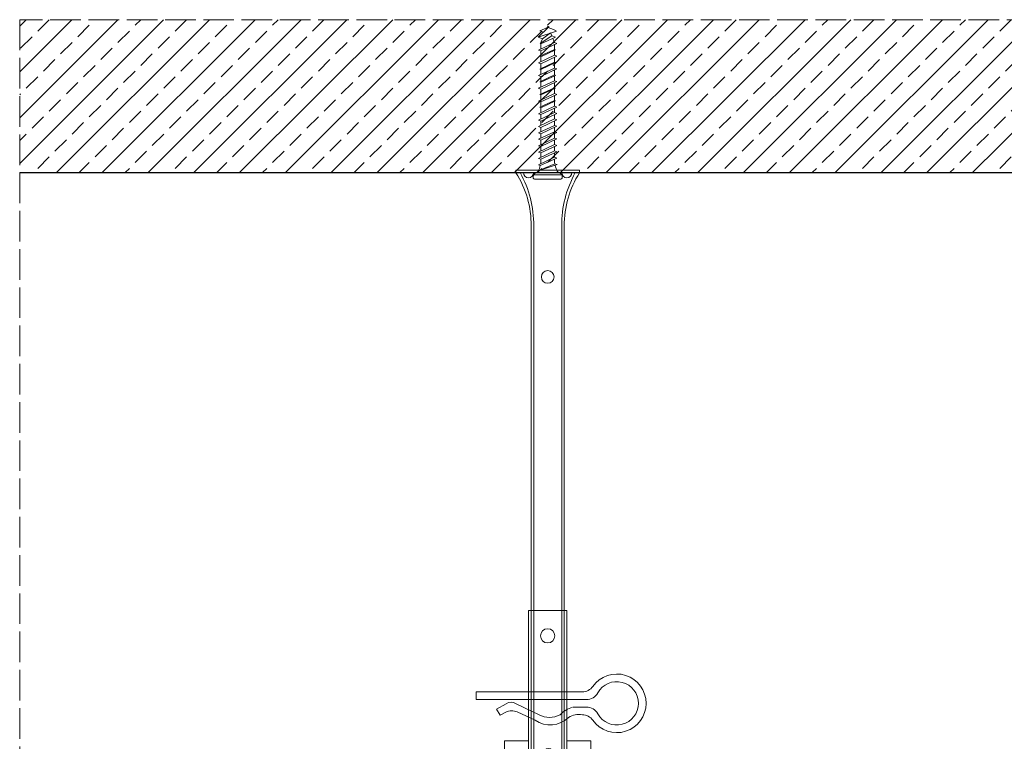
# Model space of a CAD drawing. Header units: millimetres. Extents: x -595 to 3755, y 1445 to 3533.
# Tile 10 of 24: x 1118 to 1504, y 1901 to 2184. Entities that reach past the tile are written whole.
import ezdxf

# ---------------------------------------------------------------- set-up
doc = ezdxf.new("R2010")
doc.units = ezdxf.units.MM
doc.linetypes.add('ACAD_ISO02W100', pattern=[15, 12, -3])
for name, color, linetype, lineweight in [('_RIGIPS AKCESORIA', 7, 'Continuous', 18), ('KRESKOWANIE', 7, 'Continuous', 9), ('PRZERYWANA', 7, 'ACAD_ISO02W100', 9)]:
    doc.layers.add(name, color=color, linetype=linetype, lineweight=lineweight)

# ---------------------------------------------------------------- blocks, each defined once
blk = doc.blocks.new('wieszak noniuszowy widok')
for p, q in [((367.75, 93.63), (382.75, 93.63)), ((367.75, 3.63), (367.75, 93.63)), ((368.75, 3.63), (368.75, 93.63)), ((381.75, 3.63), (381.75, 93.63)), ((382.75, 3.63), (382.75, 93.63)), ((367.75, 42.47), (358.34, 42.47)), ((358.34, -30.29), (358.34, 42.47)), ((392.15, 42.47), (382.75, 42.47)), ((392.15, 42.47), (392.15, -30.29)), ((392.15, 42.47), (392.15, -30.29)), ((374.93, 39.42), (374.93, 35.32)), ((361.34, -36.95), (361.34, 34.79)), ((361.34, 34.79), (361.34, -36.95)), ((366.47, 34.79), (366.47, -36.95)), ((366.47, -36.95), (366.47, 34.79)), ((372.87, 37.38), (376.99, 37.38)), ((384.02, -36.95), (384.02, 34.79)), ((384.02, 34.79), (384.02, -36.95)), ((389.14, 34.79), (389.14, -36.95)), ((389.14, 34.79), (389.14, -36.95)), ((372.87, 17.23), (376.99, 17.23)), ((374.93, 19.27), (374.93, 15.17)), ((367.75, 3.63), (382.75, 3.63)), ((348.22, -30.29), (358.37, -30.29)), ((348.44, -30.29), (348.44, -38.17)), ((349.43, -30.29), (349.43, -38.17)), ((353.28, -30.29), (353.28, -38.17)), ((353.8, -30.29), (353.8, -38.17)), ((357.85, -30.29), (357.85, -63.08)), ((358.37, -30.29), (358.37, -63.08)), ((392.13, -30.29), (392.13, -63.08)), ((392.15, -30.29), (392.15, -60.01)), ((392.15, -30.29), (392.15, -60.01)), ((402.37, -30.29), (392.16, -30.29)), ((392.64, -30.29), (392.64, -63.08)), ((396.7, -30.29), (396.7, -38.17)), ((397.21, -30.29), (397.21, -38.17)), ((401.07, -30.29), (401.07, -38.17)), ((402.06, -30.29), (402.06, -38.17)), ((348.13, -38.17), (355.47, -38.17)), ((350.32, -38.17), (350.32, -45.34)), ((351.68, -45.34), (351.68, -38.17)), ((353.44, -45.34), (353.44, -38.17)), ((355.47, -38.17), (355.47, -45.34)), ((395.03, -45.34), (395.03, -38.17)), ((395.03, -38.17), (402.39, -38.17)), ((397.05, -38.17), (397.05, -45.34)), ((398.82, -38.17), (398.82, -45.34)), ((400.18, -45.34), (400.18, -38.17)), ((348.11, -42.32), (348.14, -42.29)), ((348.11, -42.37), (348.11, -42.32)), ((348.12, -42.43), (348.11, -42.37)), ((348.15, -42.51), (348.12, -42.43)), ((348.14, -42.29), (348.17, -42.28)), ((348.17, -42.28), (348.23, -42.28)), ((349.22, -42.28), (348.19, -42.28)), ((348.23, -42.28), (348.31, -42.3)), ((348.31, -42.3), (348.41, -42.34)), ((348.41, -42.34), (348.53, -42.39)), ((348.53, -42.39), (348.66, -42.46)), ((348.66, -42.46), (348.81, -42.54)), ((349.15, -42.29), (349.13, -42.32)), ((349.13, -42.32), (349.13, -42.36)), ((349.13, -42.36), (349.14, -42.41)), ((349.14, -42.41), (349.16, -42.47)), ((349.18, -42.28), (349.15, -42.29)), ((349.22, -42.28), (349.18, -42.28)), ((349.28, -42.28), (349.22, -42.28)), ((349.34, -42.29), (349.28, -42.28)), ((349.43, -42.32), (349.34, -42.29)), ((349.52, -42.35), (349.43, -42.32)), ((349.62, -42.4), (349.52, -42.35)), ((349.74, -42.46), (349.62, -42.4)), ((349.88, -42.52), (349.74, -42.46)), ((400.76, -42.46), (400.62, -42.52)), ((400.88, -42.4), (400.76, -42.46)), ((400.98, -42.35), (400.88, -42.4)), ((401.07, -42.32), (400.98, -42.35)), ((401.15, -42.29), (401.07, -42.32)), ((401.22, -42.28), (401.15, -42.29)), ((401.27, -42.28), (401.22, -42.28)), ((401.32, -42.28), (401.27, -42.28)), ((401.27, -42.28), (402.31, -42.28)), ((401.35, -42.29), (401.32, -42.28)), ((401.34, -42.47), (401.36, -42.41)), ((401.36, -42.32), (401.35, -42.29)), ((401.37, -42.36), (401.36, -42.32)), ((401.36, -42.41), (401.37, -42.36)), ((401.69, -42.54), (401.84, -42.46)), ((401.84, -42.46), (401.97, -42.39)), ((401.97, -42.39), (402.09, -42.34)), ((402.09, -42.34), (402.18, -42.3)), ((402.18, -42.3), (402.26, -42.28)), ((402.26, -42.28), (402.33, -42.28)), ((402.33, -42.28), (402.36, -42.29)), ((402.38, -42.43), (402.35, -42.51)), ((402.36, -42.29), (402.39, -42.32)), ((402.39, -42.37), (402.38, -42.43)), ((402.39, -42.32), (402.39, -42.37)), ((348.19, -42.61), (348.15, -42.51)), ((348.26, -42.72), (348.19, -42.61)), ((348.34, -42.84), (348.26, -42.72)), ((348.45, -43), (348.34, -42.84)), ((348.44, -42.99), (348.44, -60.01)), ((348.58, -43.18), (348.45, -43)), ((349.57, -43.07), (348.5, -43.07)), ((348.72, -43.37), (348.58, -43.18)), ((348.89, -43.59), (348.72, -43.37)), ((348.81, -42.54), (348.96, -42.63)), ((349.08, -43.83), (348.89, -43.59)), ((348.96, -42.63), (349.14, -42.73)), ((349.28, -44.08), (349.08, -43.83)), ((349.14, -42.73), (349.38, -42.88)), ((349.16, -42.47), (349.19, -42.54)), ((349.19, -42.54), (349.24, -42.62)), ((349.24, -42.62), (349.3, -42.71)), ((349.49, -44.34), (349.28, -44.08)), ((349.3, -42.71), (349.44, -42.91)), ((349.38, -42.88), (349.66, -43.05)), ((349.43, -42.9), (349.43, -60.01)), ((349.44, -42.91), (349.55, -43.05)), ((349.72, -44.62), (349.49, -44.34)), ((349.55, -43.05), (349.68, -43.2)), ((349.66, -43.05), (349.96, -43.25)), ((350.92, -43.07), (349.68, -43.07)), ((349.68, -43.2), (349.82, -43.37)), ((350.01, -44.98), (349.72, -44.62)), ((349.82, -43.37), (349.98, -43.56)), ((350.03, -42.6), (349.88, -42.52)), ((349.96, -43.25), (350.28, -43.46)), ((349.98, -43.56), (350.15, -43.76)), ((350.32, -45.34), (350.01, -44.98)), ((350.2, -42.69), (350.03, -42.6)), ((350.15, -43.76), (350.34, -43.96)), ((350.38, -42.79), (350.2, -42.69)), ((350.28, -43.46), (350.63, -43.68)), ((351.68, -45.34), (350.32, -45.34)), ((350.34, -43.96), (350.54, -44.17)), ((350.58, -42.89), (350.38, -42.79)), ((350.54, -44.17), (350.75, -44.4)), ((350.78, -43), (350.58, -42.89)), ((350.63, -43.68), (350.99, -43.91)), ((350.75, -44.4), (350.97, -44.63)), ((351, -43.12), (350.78, -43)), ((350.97, -44.63), (351.19, -44.86)), ((350.99, -43.91), (351.36, -44.14)), ((351.23, -43.25), (351, -43.12)), ((351.19, -44.86), (351.43, -45.11)), ((351.48, -43.37), (351.23, -43.25)), ((351.36, -44.14), (351.74, -44.37)), ((351.43, -45.11), (351.68, -45.34)), ((351.99, -43.64), (351.48, -43.37)), ((351.74, -44.37), (352.07, -44.57)), ((352.52, -43.92), (351.99, -43.64)), ((352.07, -44.57), (352.41, -44.78)), ((352.41, -44.78), (352.77, -44.98)), ((353.08, -44.19), (352.52, -43.92)), ((352.77, -44.98), (353.14, -45.18)), ((353.43, -44.35), (353.08, -44.19)), ((353.14, -45.18), (353.28, -45.26)), ((353.28, -45.26), (353.36, -45.3)), ((353.28, -45.26), (353.28, -60.01)), ((353.36, -45.3), (353.44, -45.34)), ((353.8, -44.52), (353.43, -44.35)), ((355.47, -45.34), (353.44, -45.34)), ((354.66, -44.92), (353.8, -44.52)), ((353.8, -44.52), (353.8, -60.01)), ((355.47, -45.34), (354.66, -44.92)), ((395.84, -44.92), (395.03, -45.34)), ((395.03, -45.34), (397.05, -45.34)), ((396.7, -44.52), (395.84, -44.92)), ((397.07, -44.35), (396.7, -44.52)), ((396.7, -44.52), (396.7, -60.01)), ((397.05, -45.34), (397.13, -45.3)), ((397.42, -44.19), (397.07, -44.35)), ((397.13, -45.3), (397.21, -45.26)), ((397.21, -45.26), (397.36, -45.18)), ((397.21, -45.26), (397.21, -60.01)), ((397.36, -45.18), (397.73, -44.98)), ((397.98, -43.92), (397.42, -44.19)), ((397.73, -44.98), (398.09, -44.78)), ((398.51, -43.64), (397.98, -43.92)), ((398.09, -44.78), (398.43, -44.57)), ((398.43, -44.57), (398.76, -44.37)), ((399.02, -43.37), (398.51, -43.64)), ((398.76, -44.37), (399.13, -44.14)), ((398.82, -45.34), (399.07, -45.11)), ((398.82, -45.34), (400.18, -45.34)), ((399.26, -43.25), (399.02, -43.37)), ((399.07, -45.11), (399.3, -44.86)), ((399.13, -44.14), (399.51, -43.91)), ((399.49, -43.12), (399.26, -43.25)), ((399.3, -44.86), (399.53, -44.63)), ((399.71, -43), (399.49, -43.12)), ((399.51, -43.91), (399.87, -43.68)), ((399.53, -44.63), (399.74, -44.4)), ((399.58, -43.07), (400.82, -43.07)), ((399.92, -42.89), (399.71, -43)), ((399.74, -44.4), (399.96, -44.17)), ((399.87, -43.68), (400.21, -43.46)), ((400.12, -42.79), (399.92, -42.89)), ((399.96, -44.17), (400.16, -43.96)), ((400.3, -42.69), (400.12, -42.79)), ((400.16, -43.96), (400.35, -43.76)), ((400.49, -44.98), (400.18, -45.34)), ((400.21, -43.46), (400.54, -43.25)), ((400.46, -42.6), (400.3, -42.69)), ((400.35, -43.76), (400.52, -43.56)), ((400.62, -42.52), (400.46, -42.6)), ((400.78, -44.62), (400.49, -44.98)), ((400.52, -43.56), (400.68, -43.37)), ((400.54, -43.25), (400.84, -43.05)), ((400.68, -43.37), (400.82, -43.2)), ((401.01, -44.34), (400.78, -44.62)), ((400.82, -43.2), (400.95, -43.05)), ((400.84, -43.05), (401.12, -42.88)), ((400.93, -43.07), (402, -43.07)), ((400.95, -43.05), (401.06, -42.91)), ((401.22, -44.08), (401.01, -44.34)), ((401.06, -42.91), (401.2, -42.71)), ((401.07, -42.9), (401.07, -60.01)), ((401.12, -42.88), (401.36, -42.73)), ((401.2, -42.71), (401.26, -42.62)), ((401.42, -43.83), (401.22, -44.08)), ((401.26, -42.62), (401.3, -42.54)), ((401.3, -42.54), (401.34, -42.47)), ((401.36, -42.73), (401.54, -42.63)), ((401.61, -43.59), (401.42, -43.83)), ((401.54, -42.63), (401.69, -42.54)), ((401.77, -43.37), (401.61, -43.59)), ((401.92, -43.18), (401.77, -43.37)), ((402.05, -43), (401.92, -43.18)), ((402.16, -42.84), (402.05, -43)), ((402.06, -42.99), (402.06, -60.01)), ((402.24, -42.72), (402.16, -42.84)), ((402.3, -42.61), (402.24, -42.72)), ((402.35, -42.51), (402.3, -42.61)), ((348.11, -60.01), (361.93, -60.01)), ((355.57, -63.08), (355.57, -60.01)), ((356.08, -60.01), (356.08, -63.08)), ((361.93, -60.01), (361.93, -61.55)), ((361.93, -60.01), (361.93, -61.55)), ((370.64, -61.55), (361.93, -61.55)), ((370.64, -61.55), (370.64, -63.08)), ((370.64, -61.55), (370.64, -63.08)), ((388.57, -61.55), (379.86, -61.55)), ((379.86, -61.55), (379.86, -63.08)), ((379.86, -61.55), (379.86, -63.08)), ((388.57, -60.01), (388.57, -61.55)), ((402.39, -60.01), (388.57, -60.01)), ((388.57, -60.01), (388.57, -61.55)), ((394.42, -63.08), (394.42, -60.01)), ((394.93, -60.01), (394.93, -63.08)), ((357.85, -63.08), (355.57, -63.08)), ((356.08, -63.08), (355.57, -63.08)), ((356.08, -63.08), (358.37, -63.08)), ((358.37, -63.08), (357.85, -63.08)), ((379.86, -63.08), (370.64, -63.08)), ((370.64, -63.08), (379.86, -63.08)), ((392.13, -63.08), (394.42, -63.08)), ((392.64, -63.08), (392.13, -63.08)), ((394.93, -63.08), (392.64, -63.08)), ((394.93, -63.08), (394.42, -63.08))]:
    blk.add_line(p, q)
for centre, radius in [((375.25, 83.63), 2.81), ((374.93, 37.38), 2.06), ((374.93, 37.38), 1.46), ((374.93, 26.11), 2.81), ((374.93, 17.23), 2.06), ((374.93, 17.23), 1.46)]:
    blk.add_circle(centre, radius)
for centre, start, end in [((363.91, 34.79), 0, 180), ((386.58, 34.79), 0, 180), ((363.91, -36.95), 180, 0), ((386.58, -36.95), 180, 0)]:
    blk.add_arc(centre, 2.56, start, end)
blk = doc.blocks.new('noniusz gorny widok')
for p, q in [((418.67, 301.96), (418.67, 302.96)), ((418.67, 302.96), (443.67, 302.96)), ((418.67, 301.96), (443.67, 301.96)), ((421.67, 301.96), (425.67, 301.96)), ((443.67, 301.96), (443.67, 302.96)), ((424.67, 11.96), (424.67, 281.05)), ((425.67, 11.96), (425.67, 281.05)), ((436.67, 11.96), (436.67, 281.05)), ((437.67, 11.96), (437.67, 281.05)), ((424.67, 11.96), (437.67, 11.96))]:
    blk.add_line(p, q)
for centre in [(431.17, 261.05), (431.17, 26.96)]:
    blk.add_circle(centre, 2.5)
for centre, radius, start, end in [((386.97, 281.54), 37.7, 359.2509, 32.7784), ((383.61, 281.48), 42.06, 359.4173, 29.1348), ((423.67, 301.96), 2, 180, 0), ((478.72, 281.48), 42.06, 150.8652, 180.5827), ((438.67, 301.96), 2, 180, 0), ((475.36, 281.54), 37.7, 147.2216, 180.7491)]:
    blk.add_arc(centre, radius, start, end)
blk = doc.blocks.new('klamra')
at = {"layer": '_RIGIPS AKCESORIA'}
for p, q in [((6828.19, 2764.92), (6828.19, 2806.53)), ((6831.19, 2764.92), (6831.19, 2808.19)), ((6834.19, 2802.92), (6834.19, 2808.19)), ((6832.87, 2780.55), (6837.19, 2789.57)), ((6839.31, 2788.09), (6836.06, 2780.95)), ((6832.86, 2776.63), (6835, 2772.92)), ((6836.19, 2776.54), (6837.38, 2774.29)), ((6835, 2772.92), (6837.38, 2774.29)), ((6831.19, 2764.92), (6828.19, 2764.92))]:
    blk.add_line(p, q, dxfattribs=at)
for centre, radius, start, end in [((6832.69, 2820.02), 11.5, 305.1527, 234.8473), ((6832.69, 2820.02), 8.5, 298.7822, 241.2178), ((6823.19, 2806.53), 5, 0, 54.8473), ((6826.19, 2808.19), 5, 0, 61.2178), ((6839.19, 2808.19), 5, 118.7822, 180), ((6842.19, 2806.53), 5, 125.1527, 180), ((6845.23, 2805.18), 8.16, 170.4436, 210.2847), ((6843.93, 2805.32), 10.09, 195.2653, 228.1308), ((6831.19, 2793.92), 10, 324.3132, 45.573), ((6829.23, 2793.69), 8.97, 332.6387, 27.3613), ((6835.87, 2778.58), 3.59, 146.8414, 212.9715), ((6840.61, 2778.88), 5, 155.5109, 207.8622)]:
    blk.add_arc(centre, radius, start, end, dxfattribs=at)
blk = doc.blocks.new('kolek beton 65')
at = {"layer": '_RIGIPS AKCESORIA'}
for p, q in [((-125.3, -933.58), (-125.96, -934.72)), ((-122.91, -940.73), (-125.3, -933.58)), ((-122.93, -933.94), (-123.47, -935.41)), ((-120.25, -939.63), (-122.93, -933.94)), ((-120.48, -933.42), (-120.81, -934.33)), ((-117.51, -939.63), (-120.48, -933.42)), ((-117.93, -933.94), (-118.08, -934.33)), ((-115.25, -939.63), (-117.93, -933.94)), ((-115.48, -933.42), (-115.81, -934.33)), ((-112.51, -939.63), (-115.48, -933.42)), ((-112.93, -933.94), (-113.08, -934.33)), ((-110.25, -939.63), (-112.93, -933.94)), ((-110.48, -933.42), (-110.81, -934.33)), ((-110.48, -933.42), (-110.81, -934.33)), ((-107.51, -939.63), (-110.48, -933.42)), ((-107.93, -933.94), (-108.08, -934.33)), ((-105.25, -939.63), (-107.93, -933.94)), ((-105.48, -933.42), (-105.81, -934.33)), ((-102.51, -939.63), (-105.48, -933.42)), ((-102.93, -933.94), (-103.08, -934.33)), ((-100.25, -939.63), (-102.93, -933.94)), ((-100.48, -933.42), (-100.81, -934.33)), ((-97.51, -939.63), (-100.48, -933.42)), ((-97.93, -933.94), (-98.08, -934.33)), ((-95.25, -939.63), (-97.93, -933.94)), ((-95.48, -933.42), (-95.81, -934.33)), ((-92.51, -939.63), (-95.48, -933.42)), ((-92.98, -933.42), (-93.31, -934.33)), ((-90.01, -939.63), (-92.98, -933.42)), ((-90.48, -933.42), (-90.81, -934.33)), ((-87.51, -939.63), (-90.48, -933.42)), ((-87.98, -933.42), (-88.31, -934.33)), ((-85.01, -939.63), (-87.98, -933.42)), ((-85.48, -933.42), (-85.81, -934.33)), ((-82.51, -939.63), (-85.48, -933.42)), ((-82.98, -933.42), (-83.31, -934.33)), ((-80.01, -939.63), (-82.98, -933.42)), ((-80.48, -933.42), (-80.81, -934.33)), ((-77.51, -939.63), (-80.48, -933.42)), ((-77.98, -933.42), (-78.31, -934.33)), ((-75.01, -939.63), (-77.98, -933.42)), ((-75.47, -933.37), (-75.81, -934.33)), ((-75.47, -933.37), (-72.61, -939.89)), ((-72.91, -933.23), (-73.27, -934.2)), ((-70.43, -940.67), (-72.91, -933.23)), ((-68.91, -931.37), (-69.76, -932.23)), ((-69.76, -932.23), (-69.76, -941.73)), ((-67.81, -931.28), (-68.91, -931.37)), ((-68.91, -942.59), (-68.91, -931.37)), ((-67.26, -942.18), (-67.26, -931.78)), ((-126.91, -936.37), (-127.26, -936.98)), ((-126.9, -936.83), (-127.26, -936.98)), ((-126.72, -937.2), (-127.26, -936.98)), ((-127.02, -936.57), (-125.7, -939.37)), ((-125.41, -940.08), (-126.91, -936.37)), ((-126.69, -936.74), (-126.75, -936.77)), ((-125.96, -934.72), (-126.69, -936.74)), ((-126.69, -936.74), (-122.91, -940.73)), ((-123.47, -935.41), (-124.54, -935.85)), ((-122.3, -939.04), (-124.54, -935.85)), ((-123.47, -935.41), (-120.37, -939.96)), ((-120.86, -934.33), (-122.44, -934.98)), ((-120.81, -934.33), (-120.86, -934.33)), ((-117.85, -940.54), (-120.81, -934.33)), ((-118.08, -934.33), (-120.05, -934.33)), ((-118.08, -934.33), (-115.39, -940.02)), ((-115.81, -934.33), (-117.73, -934.33)), ((-112.85, -940.54), (-115.81, -934.33)), ((-113.08, -934.33), (-115.05, -934.33)), ((-113.08, -934.33), (-110.39, -940.02)), ((-110.81, -934.33), (-112.73, -934.33)), ((-108.28, -939.63), (-110.81, -934.33)), ((-107.85, -940.54), (-110.81, -934.33)), ((-108.08, -934.33), (-110.05, -934.33)), ((-107.51, -939.63), (-110.05, -934.33)), ((-108.08, -934.33), (-105.39, -940.02)), ((-105.81, -934.33), (-107.73, -934.33)), ((-102.85, -940.54), (-105.81, -934.33)), ((-103.08, -934.33), (-105.05, -934.33)), ((-103.08, -934.33), (-100.39, -940.02)), ((-100.81, -934.33), (-102.73, -934.33)), ((-97.85, -940.54), (-100.81, -934.33)), ((-98.08, -934.33), (-100.05, -934.33)), ((-98.08, -934.33), (-95.39, -940.02)), ((-95.81, -934.33), (-97.73, -934.33)), ((-92.85, -940.54), (-95.81, -934.33)), ((-93.31, -934.33), (-95.05, -934.33)), ((-90.35, -940.54), (-93.31, -934.33)), ((-90.81, -934.33), (-92.55, -934.33)), ((-87.85, -940.54), (-90.81, -934.33)), ((-88.31, -934.33), (-90.05, -934.33)), ((-85.35, -940.54), (-88.31, -934.33)), ((-85.81, -934.33), (-87.55, -934.33)), ((-82.85, -940.54), (-85.81, -934.33)), ((-83.31, -934.33), (-85.05, -934.33)), ((-80.35, -940.54), (-83.31, -934.33)), ((-80.81, -934.33), (-82.55, -934.33)), ((-77.85, -940.54), (-80.81, -934.33)), ((-80.05, -934.33), (-78.31, -934.33)), ((-75.35, -940.54), (-78.31, -934.33)), ((-75.81, -934.33), (-77.55, -934.33)), ((-72.85, -940.54), (-75.81, -934.33)), ((-73.27, -934.2), (-70.43, -940.67)), ((-124.89, -938.64), (-125.41, -940.08)), ((-122.3, -939.04), (-122.91, -940.73)), ((-120.86, -939.63), (-122.3, -939.04)), ((-120.6, -939.63), (-120.86, -939.63)), ((-120.25, -939.63), (-120.37, -939.96)), ((-118.28, -939.63), (-120.25, -939.63)), ((-117.51, -939.63), (-117.85, -940.54)), ((-115.58, -939.63), (-117.51, -939.63)), ((-115.25, -939.63), (-115.39, -940.02)), ((-113.28, -939.63), (-115.25, -939.63)), ((-112.51, -939.63), (-112.85, -940.54)), ((-110.6, -939.63), (-112.51, -939.63)), ((-110.25, -939.63), (-110.39, -940.02)), ((-108.28, -939.63), (-110.25, -939.63)), ((-107.51, -939.63), (-107.85, -940.54)), ((-107.51, -939.63), (-107.85, -940.54)), ((-105.6, -939.63), (-107.51, -939.63)), ((-105.25, -939.63), (-105.39, -940.02)), ((-103.28, -939.63), (-105.25, -939.63)), ((-102.51, -939.63), (-102.91, -940.73)), ((-100.6, -939.63), (-102.51, -939.63)), ((-100.25, -939.63), (-100.41, -940.08)), ((-98.28, -939.63), (-100.25, -939.63)), ((-97.51, -939.63), (-97.85, -940.54)), ((-95.6, -939.63), (-97.51, -939.63)), ((-95.25, -939.63), (-95.39, -940.02)), ((-93.28, -939.63), (-95.25, -939.63)), ((-92.51, -939.63), (-92.85, -940.54)), ((-90.78, -939.63), (-92.51, -939.63)), ((-90.01, -939.63), (-90.35, -940.54)), ((-88.28, -939.63), (-90.01, -939.63)), ((-87.51, -939.63), (-87.85, -940.54)), ((-85.78, -939.63), (-87.51, -939.63)), ((-85.01, -939.63), (-85.35, -940.54)), ((-83.28, -939.63), (-85.01, -939.63)), ((-82.51, -939.63), (-82.85, -940.54)), ((-80.78, -939.63), (-82.51, -939.63)), ((-80.01, -939.63), (-80.35, -940.54)), ((-78.28, -939.63), (-80.01, -939.63)), ((-77.51, -939.63), (-77.85, -940.54)), ((-77.51, -939.63), (-75.78, -939.63)), ((-75.01, -939.63), (-75.35, -940.54)), ((-72.61, -939.89), (-72.85, -940.54)), ((-68.91, -942.59), (-69.76, -941.73)), ((-67.81, -942.68), (-68.91, -942.59))]:
    blk.add_line(p, q, dxfattribs=at)
for centre, radius, start, end in [((-74.88, -924.33), 10, 282.9916, 297.2521), ((-70.76, -932.33), 1, 297.387, 0.1192), ((-67.76, -931.78), 0.5, 0, 95), ((-74.88, -924.33), 10, 269.0428, 279.2887), ((-74.88, -949.63), 10, 80.5289, 90.7633), ((-74.88, -949.63), 10, 62.7479, 76.8682), ((-70.76, -941.63), 1, 359.8807, 62.6128), ((-67.76, -942.18), 0.5, 265, 360)]:
    blk.add_arc(centre, radius, start, end, dxfattribs=at)

msp = doc.modelspace()

# ---------------------------------------------------------------- hatches: boundary and pattern name
at = {"layer": 'KRESKOWANIE'}
h = msp.add_hatch(dxfattribs=at)
h.set_pattern_fill('ANSI33', color=256, scale=2, angle=180, style=0)
h.set_pattern_definition([(225, (0, 614.829), (8.980256, -8.980256), []), (225, (-8.98, 614.829), (8.980256, -8.980256), [6.35, -3.175])])
h.paths.add_polyline_path([(1117.703, 2184.086), (1117.703, 2124.086), (1966.703, 2124.086), (1966.703, 2184.086)])

# ---------------------------------------------------------------- linework, layer by layer
msp.add_line((1117.703, 2124.086), (1966.703, 2124.086))
at = {"layer": 'PRZERYWANA'}
for p, q in [((1966.703, 2184.086), (1117.703, 2184.086)), ((1117.703, 2184.086), (1117.703, 1738.638))]:
    msp.add_line(p, q, dxfattribs=at)

# ---------------------------------------------------------------- block references
at = {"color": 253, "rotation": 270}
msp.add_blockref('klamra', (-1468.241, 8748.643), dxfattribs=at)
at = {"layer": '_RIGIPS AKCESORIA', "rotation": 270}
msp.add_blockref('kolek beton 65', (2261.687, 2054.324), dxfattribs=at)
at = {"layer": '_RIGIPS AKCESORIA', "xscale": -1}
for name, p in [('noniusz gorny widok', (1755.873, 1822.131)), ('wieszak noniuszowy widok', (1699.953, 1858.798))]:
    msp.add_blockref(name, p, dxfattribs=at)

doc.saveas('drawing.dxf')
